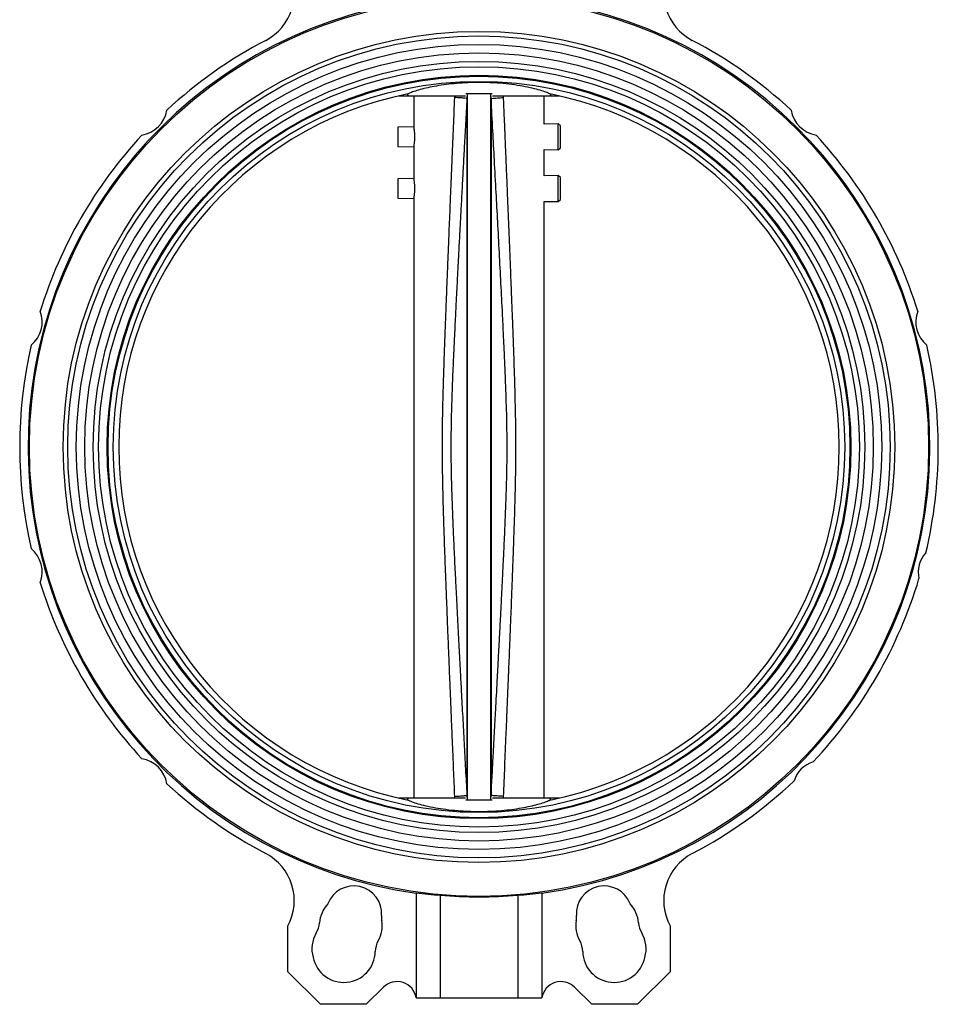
# Model space of a CAD drawing. Header units: millimetres. Extents: x 179 to 1964, y 94 to 1575.
# Tile 15 of 34: x 1584 to 1964, y 487 to 895. Entities that reach past the tile are written whole.
import ezdxf

# ---------------------------------------------------------------- set-up
doc = ezdxf.new("R2010")
doc.units = ezdxf.units.MM

msp = doc.modelspace()

# ---------------------------------------------------------------- linework, layer by layer
at = {"color": 7, "linetype": 'Continuous', "lineweight": 25}
for p, q in [((1740.78, 863.02), (1744.71, 863.02)), ((1744.34, 863.79), (1744.71, 863.02)), ((1744.71, 863.02), (1768.46, 863.02)), ((1747, 863.02), (1747, 850.24)), ((1768.91, 863.92), (1768.62, 863.92)), ((1768.91, 863.92), (1769.09, 863.67)), ((1769.09, 863.67), (1769, 861.92)), ((1769.09, 863.67), (1769.09, 571.77)), ((1778.91, 863.67), (1779.1, 863.92)), ((1778.91, 571.77), (1778.91, 863.67)), ((1779, 861.92), (1778.91, 863.67)), ((1779.39, 863.92), (1779.1, 863.92)), ((1779.55, 863.02), (1803.3, 863.02)), ((1801, 851.38), (1801, 863.02)), ((1803.67, 863.79), (1803.3, 863.02)), ((1803.3, 863.02), (1807.23, 863.02)), ((1747, 850.24), (1740.36, 850.1)), ((1740.36, 850.1), (1740.36, 842.1)), ((1806.8, 851.5), (1801, 851.38)), ((1807.65, 850.67), (1806.8, 851.5)), ((1806.8, 846.1), (1806.8, 851.5)), ((1807.65, 846.1), (1807.65, 850.67)), ((1806.8, 840.69), (1806.8, 846.1)), ((1807.65, 841.53), (1807.65, 846.1)), ((1740.36, 842.1), (1747, 841.96)), ((1747, 841.96), (1747, 828.79)), ((1801, 829.93), (1801, 840.82)), ((1801, 840.82), (1806.8, 840.69)), ((1806.8, 840.69), (1807.65, 841.53)), ((1747, 828.79), (1740.36, 828.65)), ((1740.36, 828.65), (1740.36, 820.65)), ((1806.8, 830.05), (1801, 829.93)), ((1807.65, 829.22), (1806.8, 830.05)), ((1806.8, 824.65), (1806.8, 830.05)), ((1807.65, 824.65), (1807.65, 829.22)), ((1806.8, 819.25), (1806.8, 824.65)), ((1807.65, 820.08), (1807.65, 824.65)), ((1740.36, 820.65), (1747, 820.51)), ((1747, 820.51), (1747, 572.42)), ((1801, 572.42), (1801, 819.37)), ((1801, 819.37), (1806.8, 819.25)), ((1806.8, 819.25), (1807.65, 820.08)), ((1744.71, 572.42), (1740.78, 572.42)), ((1744.71, 572.42), (1744.34, 571.65)), ((1768.46, 572.42), (1744.71, 572.42)), ((1768.91, 571.52), (1768.62, 571.52)), ((1769.09, 571.77), (1768.91, 571.52)), ((1769, 573.52), (1769.09, 571.77)), ((1778.91, 571.77), (1779, 573.51)), ((1779.1, 571.52), (1778.91, 571.77)), ((1779.39, 571.52), (1779.1, 571.52)), ((1803.3, 572.42), (1779.55, 572.42)), ((1803.67, 571.65), (1803.3, 572.42)), ((1807.23, 572.42), (1803.3, 572.42)), ((1748, 533.14), (1748, 489.72)), ((1758, 532.18), (1758, 489.72)), ((1790, 532.18), (1790, 489.72)), ((1800, 533.14), (1800, 489.72)), ((1694.95, 500.47), (1694.95, 519.47)), ((1853.06, 519.47), (1853.06, 500.47)), ((1708.38, 487.03), (1694.95, 500.47)), ((1853.06, 500.47), (1839.62, 487.03)), ((1734.45, 494.1), (1727.38, 487.03)), ((1820.62, 487.03), (1813.56, 494.1)), ((1748, 489.72), (1758, 489.72)), ((1758, 489.72), (1790, 489.72)), ((1790, 489.72), (1800, 489.72)), ((1727.38, 487.03), (1708.38, 487.03)), ((1839.62, 487.03), (1820.62, 487.03))]:
    msp.add_line(p, q, dxfattribs=at)
at = {"color": 8, "linetype": 'Continuous', "lineweight": 25}
for p, q in [((1763.98, 862.34), (1764.01, 863.02)), ((1784, 863.02), (1784.02, 862.34)), ((1764.01, 572.42), (1763.98, 573.09)), ((1784.02, 573.09), (1784, 572.42))]:
    msp.add_line(p, q, dxfattribs=at)
at = {"color": 7, "linetype": 'Continuous', "lineweight": 25}
for radius in [186, 172, 170.1, 166.6, 163.1, 159.6, 157.35, 153.85, 153.45, 151.3]:
    msp.add_circle((1774, 717.72), radius, dxfattribs=at)
for centre, radius, start, end in [((1675.6, 905.5), 22, 297.6559, 28.4266), ((1872.41, 905.5), 22, 151.5734, 242.3441), ((1774, 717.72), 186.55, 98.8859, 261.9884), ((1774, 717.72), 186.55, 278.0116, 81.1141), ((1774, 717.72), 190, 117.6559, 132.7955), ((1774, 717.72), 190, 47.2045, 62.3441), ((1774, 717.72), 149.05, 101.3246, 258.6754), ((1774, 717.72), 149.05, 281.3246, 78.6754), ((1632.58, 859.14), 12.5, 279.2182, 350.7818), ((1915.43, 859.14), 12.5, 189.2182, 260.7818), ((1774, 717.72), 190, 137.2045, 162.7955), ((1774, 717.72), 190, 17.2045, 42.7955), ((1580.82, 769.48), 12.5, 309.2182, 20.7818), ((1967.19, 769.48), 12.5, 159.2182, 230.7818), ((1774, 717.72), 190, 167.2045, 192.7955), ((1774, 717.72), 190, 346.6692, 12.7955), ((1580.82, 665.95), 12.5, 339.2182, 50.7818), ((1967.19, 665.95), 11.5, 136.2321, 193.7679), ((1774, 717.72), 190, 197.2045, 222.7955), ((1774, 717.72), 190, 316.6692, 343.3308), ((1632.58, 576.3), 12.5, 9.2182, 80.7818), ((1915.43, 576.3), 11.5, 106.2321, 163.7679), ((1774, 717.72), 190, 297.6559, 313.3308), ((1774, 717.72), 190, 227.2045, 242.3441), ((1675.6, 529.94), 22, 331.5734, 62.3441), ((1872.41, 529.94), 22, 117.6559, 208.4266), ((1722.24, 524.53), 11.5, 356.0501, 159.1356), ((1825.77, 524.53), 11.5, 20.8644, 183.9499), ((1774, 717.72), 186.22, 265.0711, 274.9289), ((1720.95, 519.7), 13, 136.6406, 175.6551), ((1827.06, 519.7), 13, 4.3449, 43.3594), ((1720.95, 519.7), 13, 330.851, 8.6477), ((1743.19, 523.09), 9.5, 176.0501, 188.6477), ((1827.06, 519.7), 13, 171.3523, 209.149), ((1804.82, 523.09), 9.5, 351.3523, 3.9499), ((1698.51, 521.41), 9.5, 329.4345, 355.6551), ((1849.5, 521.41), 9.5, 184.3449, 210.5655), ((1717.88, 509.97), 13, 149.4345, 195.607), ((1830.12, 509.97), 13, 344.393, 30.5655), ((1740.6, 508.74), 9.5, 150.851, 179.149), ((1807.41, 508.74), 9.5, 0.851, 29.149), ((1718.1, 509.08), 13, 191.5794, 359.149), ((1829.91, 509.08), 13, 180.851, 348.4206), ((1740.11, 488.44), 8, 9.1942, 135), ((1807.9, 488.44), 8, 45, 170.8058)]:
    msp.add_arc(centre, radius, start, end, dxfattribs=at)
for centre, start_param, end_param in [((1770.72, 717.72), 4.589977, 4.643994), ((1777.29, 717.72), 4.780784, 4.8348)]:
    msp.add_ellipse(centre, major_axis=(186, 0), ratio=0.999844, start_param=start_param, end_param=end_param, dxfattribs=at)
for points, knots in [([(1803.27, 863.87), (1802.81, 864.09), (1801.86, 864.54), (1799.39, 865.35), (1796.15, 866.21), (1792.22, 867.03), (1787.68, 867.74), (1783.05, 868.23), (1778.42, 868.52), (1773.93, 868.61), (1769.29, 868.51), (1764.71, 868.21), (1760.36, 867.73), (1756.34, 867.12), (1752.71, 866.4), (1749.54, 865.62), (1746.97, 864.82), (1745.47, 864.24), (1744.89, 863.95), (1744.74, 863.87)], [0, 0, 0, 0, 0.064605, 0.131013, 0.19675, 0.264509, 0.32811, 0.393837, 0.446237, 0.499959, 0.556234, 0.614171, 0.670431, 0.728181, 0.787226, 0.847771, 0.910907, 0.975737, 1, 1, 1, 1]), ([(1763.98, 573.09), (1763.91, 574.92), (1763.75, 578.62), (1763.52, 584.24), (1763.28, 589.99), (1763.03, 595.88), (1762.8, 601.3), (1762.63, 605.58), (1762.49, 608.88), (1762.36, 612.01), (1762.2, 615.82), (1762.01, 620.37), (1761.81, 625.34), (1761.61, 630.1), (1761.42, 634.88), (1761.23, 639.52), (1761.05, 644.16), (1760.86, 648.89), (1760.66, 653.81), (1760.46, 659.02), (1760.28, 663.74), (1760.06, 669.62), (1759.81, 676.42), (1759.55, 683.8), (1759.36, 690.04), (1759.2, 695.35), (1759.08, 700.5), (1758.97, 705.67), (1758.9, 710.99), (1758.87, 716.07), (1758.87, 721), (1758.91, 725.85), (1758.99, 730.95), (1759.11, 736.62), (1759.29, 743.34), (1759.55, 751.51), (1759.83, 759.51), (1760.11, 767.16), (1760.37, 774.16), (1760.65, 781.2), (1760.88, 787.03), (1761.05, 791.47), (1761.21, 795.26), (1761.37, 799.44), (1761.57, 804.18), (1761.78, 809.36), (1761.99, 814.39), (1762.17, 818.77), (1762.31, 822.27), (1762.43, 825.19), (1762.53, 827.51), (1762.63, 830.01), (1762.77, 833.32), (1763.06, 840.27), (1763.47, 850.1), (1763.82, 858.33), (1763.98, 862.34)], [0, 0, 0, 0, 0.01896, 0.0383864, 0.0582791, 0.078638, 0.0994633, 0.1144722, 0.1231007, 0.1336994, 0.1468705, 0.162614, 0.1809299, 0.1984669, 0.2119825, 0.2305573, 0.2465768, 0.260041, 0.2796393, 0.2977005, 0.3140319, 0.3286334, 0.3587019, 0.3845138, 0.4051934, 0.4234164, 0.4395378, 0.4586512, 0.4769199, 0.4946937, 0.5112899, 0.5280023, 0.5449872, 0.5641871, 0.5867341, 0.6146604, 0.6488951, 0.6697247, 0.6939594, 0.7215993, 0.7427144, 0.7544656, 0.7675766, 0.7820474, 0.797878, 0.8167217, 0.8358327, 0.8499998, 0.8621235, 0.8722038, 0.8802407, 0.8862341, 0.8981095, 0.9145806, 0.9583842, 1, 1, 1, 1]), ([(1769, 861.92), (1768.81, 858.42), (1768.46, 851.84), (1767.95, 842.54), (1767.49, 834.03), (1767.12, 827.13), (1766.82, 821.58), (1766.61, 817.58), (1766.42, 814.13), (1766.27, 811.23), (1766.13, 808.64), (1765.9, 804.25), (1765.69, 800.39), (1765.52, 797.03), (1765.46, 796.03), (1765.41, 795.04), (1765.36, 794.06), (1765.29, 792.79), (1765.19, 790.7), (1765.04, 787.84), (1764.87, 784.56), (1764.7, 781.3), (1764.52, 777.74), (1764.33, 773.87), (1764.11, 769.51), (1763.92, 765.56), (1763.77, 762.36), (1763.68, 760.59), (1763.64, 759.62), (1763.61, 759.06), (1763.59, 758.51), (1763.53, 757.3), (1763.46, 755.78), (1763.37, 753.83), (1763.3, 752.05), (1763.17, 749.17), (1763, 745.02), (1762.79, 739.46), (1762.64, 734.65), (1762.54, 730.81), (1762.48, 728.11), (1762.43, 725.27), (1762.39, 722.33), (1762.37, 719.3), (1762.37, 714.77), (1762.44, 708.8), (1762.62, 701.37), (1762.86, 693.9), (1763.11, 687.76), (1763.31, 683), (1763.46, 679.66), (1763.62, 676.28), (1763.77, 672.92), (1763.96, 668.96), (1764.2, 664.06), (1764.48, 658.41), (1764.78, 652.53), (1765.07, 646.95), (1765.35, 641.47), (1765.63, 636.24), (1765.93, 630.58), (1766.27, 624.05), (1766.72, 615.66), (1767.25, 605.88), (1767.83, 595.16), (1768.41, 584.36), (1768.81, 577.13), (1769, 573.52)], [0, 0, 0, 0, 0.036488, 0.068383, 0.096845, 0.125027, 0.140085, 0.154595, 0.166729, 0.175906, 0.18486, 0.193594, 0.221592, 0.225093, 0.228556, 0.23198, 0.235367, 0.238715, 0.245244, 0.257073, 0.268466, 0.279422, 0.290989, 0.305494, 0.31967, 0.336343, 0.346661, 0.352884, 0.354831, 0.356763, 0.358679, 0.360581, 0.369349, 0.374413, 0.380864, 0.387895, 0.404418, 0.424008, 0.44567, 0.45443, 0.463893, 0.473765, 0.483939, 0.494428, 0.505245, 0.530972, 0.556379, 0.582466, 0.608713, 0.620169, 0.631947, 0.643542, 0.655232, 0.666961, 0.684695, 0.706239, 0.725747, 0.745845, 0.764308, 0.782764, 0.800337, 0.823202, 0.850714, 0.887632, 0.924871, 0.962347, 1, 1, 1, 1]), ([(1769, 861.92), (1768.93, 861.94), (1768.78, 861.99), (1767.72, 862.09), (1766.15, 862.21), (1764.74, 862.29), (1763.98, 862.34)], [0, 0, 0, 0, 0.24994, 0.49997, 0.731559, 1, 1, 1, 1]), ([(1779.1, 863.92), (1778.78, 863.92), (1778.2, 863.92), (1777.05, 863.92), (1775.89, 863.92), (1774.83, 863.92), (1774.04, 863.92), (1773.24, 863.92), (1772.48, 863.92), (1771.75, 863.92), (1770.84, 863.92), (1769.81, 863.92), (1769.23, 863.92), (1768.91, 863.92)], [0, 0, 0, 0, 0.158956, 0.289132, 0.402713, 0.452108, 0.497599, 0.543578, 0.593191, 0.646935, 0.708112, 0.839311, 1, 1, 1, 1]), ([(1769, 861.92), (1769, 860.91), (1769, 858.89), (1769, 854.58), (1769, 849.37), (1769, 843.21), (1769, 836.16), (1769, 828.26), (1769, 819.58), (1769, 810.17), (1769, 800.11), (1769, 789.46), (1769, 778.3), (1769, 766.71), (1769, 754.77), (1769, 742.57), (1769, 730.19), (1769, 717.72), (1769, 705.25), (1769, 692.87), (1769, 680.67), (1769, 668.73), (1769, 657.14), (1769, 645.98), (1769, 635.33), (1769, 625.26), (1769, 615.86), (1769, 607.18), (1769, 599.28), (1769, 592.23), (1769, 586.06), (1769, 580.85), (1769, 576.55), (1769, 574.53), (1769, 573.52)], [0, 0, 0, 0, 0.03125, 0.062501, 0.093751, 0.125002, 0.156252, 0.187502, 0.218752, 0.250003, 0.281253, 0.312503, 0.343753, 0.375003, 0.406253, 0.437503, 0.468753, 0.500003, 0.531253, 0.562503, 0.593753, 0.625003, 0.656253, 0.687503, 0.718753, 0.750003, 0.781252, 0.812502, 0.843752, 0.875002, 0.906251, 0.937501, 0.96875, 1, 1, 1, 1]), ([(1779, 861.92), (1779.08, 861.94), (1779.23, 861.98), (1780.25, 862.08), (1781.78, 862.2), (1783.19, 862.29), (1784.02, 862.34)], [0, 0, 0, 0, 0.250116, 0.500145, 0.701991, 1, 1, 1, 1]), ([(1779, 861.92), (1779, 860.91), (1779, 858.89), (1779, 854.58), (1779, 849.37), (1779, 843.21), (1779, 836.15), (1779, 828.26), (1779, 819.58), (1779, 810.17), (1779, 800.11), (1779, 789.46), (1779, 778.3), (1779, 766.71), (1779, 754.77), (1779, 742.56), (1779, 730.19), (1779, 717.72), (1779, 705.25), (1779, 692.87), (1779, 680.67), (1779, 668.73), (1779, 657.14), (1779, 645.98), (1779, 635.33), (1779, 625.26), (1779, 615.86), (1779, 607.17), (1779, 599.28), (1779, 592.23), (1779, 586.06), (1779, 580.85), (1779, 576.54), (1779, 574.52), (1779, 573.51)], [0, 0, 0, 0, 0.0312496, 0.0624992, 0.0937488, 0.1249985, 0.1562482, 0.1874979, 0.2187476, 0.2499974, 0.2812472, 0.312497, 0.3437469, 0.3749968, 0.4062467, 0.4374966, 0.4687466, 0.4999966, 0.5312466, 0.5624966, 0.5937467, 0.6249968, 0.6562469, 0.687497, 0.7187472, 0.7499974, 0.7812476, 0.8124979, 0.8437482, 0.8749985, 0.9062488, 0.9374992, 0.9687496, 1, 1, 1, 1]), ([(1779, 573.51), (1779.16, 576.34), (1779.46, 581.82), (1779.89, 589.73), (1780.29, 597.1), (1780.65, 603.88), (1781.1, 612.23), (1781.45, 618.79), (1781.72, 623.79), (1781.8, 625.25), (1781.87, 626.69), (1781.95, 628.11), (1782.02, 629.51), (1782.18, 632.51), (1782.33, 635.26), (1782.46, 637.78), (1782.49, 638.45), (1782.53, 639.11), (1782.56, 639.77), (1782.6, 640.42), (1782.63, 641.07), (1782.71, 642.48), (1782.82, 644.63), (1782.97, 647.48), (1783.11, 650.25), (1783.25, 653.1), (1783.41, 656.23), (1783.59, 659.68), (1783.78, 663.5), (1783.97, 667.31), (1784.12, 670.5), (1784.22, 672.7), (1784.29, 674.09), (1784.35, 675.29), (1784.4, 676.47), (1784.45, 677.63), (1784.6, 680.75), (1784.82, 685.87), (1785.1, 692.73), (1785.33, 699.32), (1785.5, 705.64), (1785.61, 711.94), (1785.66, 720.54), (1785.49, 731.43), (1785.16, 741.08), (1784.91, 747.27), (1784.8, 749.9), (1784.69, 752.49), (1784.58, 755.05), (1784.46, 757.71), (1784.29, 761.45), (1784.05, 766.45), (1783.64, 774.78), (1783.1, 785.44), (1782.43, 798.18), (1781.77, 810.71), (1781.09, 823.45), (1780.41, 836.01), (1779.71, 848.98), (1779.25, 857.48), (1779, 861.92)], [0, 0, 0, 0, 0.029411, 0.057043, 0.082328, 0.106096, 0.127507, 0.169248, 0.174396, 0.179471, 0.184471, 0.189399, 0.194252, 0.199032, 0.220568, 0.222901, 0.225217, 0.227516, 0.229797, 0.232062, 0.23431, 0.23654, 0.246759, 0.256664, 0.266254, 0.275532, 0.286308, 0.298849, 0.311386, 0.326039, 0.338509, 0.344637, 0.348862, 0.353019, 0.35711, 0.361133, 0.36509, 0.38956, 0.41435, 0.436458, 0.458105, 0.479973, 0.50194, 0.547414, 0.593056, 0.602273, 0.611827, 0.620361, 0.629239, 0.638466, 0.648045, 0.668099, 0.690541, 0.734741, 0.77895, 0.823161, 0.865044, 0.911554, 0.953829, 1, 1, 1, 1]), ([(1784.02, 862.34), (1784.12, 860.12), (1784.31, 855.6), (1784.6, 848.72), (1784.89, 841.62), (1785.19, 834.46), (1785.47, 827.82), (1785.76, 820.72), (1786.08, 813.09), (1786.44, 804.31), (1786.79, 795.49), (1787.13, 786.99), (1787.44, 779.26), (1787.7, 772.48), (1787.93, 766.5), (1788.19, 759.43), (1788.47, 751.16), (1788.76, 741.87), (1788.97, 733.39), (1789.1, 725.65), (1789.15, 718.46), (1789.12, 711.41), (1789.01, 704.17), (1788.87, 697.84), (1788.72, 692.44), (1788.59, 688.03), (1788.43, 683.1), (1788.24, 677.55), (1788.03, 671.8), (1787.81, 665.81), (1787.57, 659.51), (1787.32, 653.17), (1787.12, 648.17), (1786.98, 644.72), (1786.89, 642.26), (1786.78, 639.61), (1786.67, 636.79), (1786.54, 633.78), (1786.39, 629.99), (1786.21, 625.66), (1786.02, 621.06), (1785.86, 617.08), (1785.72, 613.76), (1785.61, 611.08), (1785.53, 609.07), (1785.47, 607.71), (1785.39, 605.79), (1785.27, 602.86), (1784.98, 595.78), (1784.56, 585.79), (1784.2, 577.25), (1784.02, 573.09)], [0, 0, 0, 0, 0.0230607, 0.0468618, 0.0714032, 0.096685, 0.1211507, 0.1402785, 0.1703157, 0.2003276, 0.2313317, 0.2618027, 0.2885322, 0.3115202, 0.332083, 0.3505961, 0.3848742, 0.4178248, 0.4469077, 0.472876, 0.4980426, 0.5213394, 0.5459829, 0.5731032, 0.586954, 0.6019016, 0.6188732, 0.6380995, 0.6594904, 0.6784256, 0.7002263, 0.7248927, 0.7442091, 0.7521087, 0.7606319, 0.7697787, 0.7795492, 0.7899433, 0.8009611, 0.8188468, 0.8348823, 0.8486504, 0.860151, 0.8693841, 0.8763499, 0.8810481, 0.883479, 0.8963376, 0.9113539, 0.9569154, 1, 1, 1, 1]), ([(1747, 850.1), (1747.01, 850.04), (1747.03, 849.92), (1747.15, 848.99), (1747.27, 847.67), (1747.29, 846.62), (1747.3, 846.1)], [0, 0, 0, 0, 0.24886, 0.49968, 0.750972, 1, 1, 1, 1]), ([(1747.3, 846.1), (1747.29, 845.58), (1747.27, 844.54), (1747.15, 843.19), (1747.04, 842.36), (1746.99, 842), (1747, 842.1), (1747, 842.1)], [0, 0, 0, 0, 0.247571, 0.498234, 0.748724, 0.99913, 1, 1, 1, 1]), ([(1747, 828.65), (1747.01, 828.59), (1747.03, 828.47), (1747.15, 827.55), (1747.27, 826.22), (1747.29, 825.17), (1747.3, 824.65)], [0, 0, 0, 0, 0.24886, 0.49968, 0.750972, 1, 1, 1, 1]), ([(1747.3, 824.65), (1747.29, 824.13), (1747.27, 823.09), (1747.15, 821.74), (1747.04, 820.91), (1746.99, 820.55), (1747, 820.65), (1747, 820.65)], [0, 0, 0, 0, 0.247571, 0.498234, 0.748724, 0.99913, 1, 1, 1, 1]), ([(1744.74, 571.57), (1745.2, 571.35), (1746.14, 570.9), (1748.62, 570.08), (1751.86, 569.22), (1755.79, 568.41), (1760.32, 567.7), (1764.95, 567.2), (1769.58, 566.91), (1774.07, 566.82), (1778.72, 566.92), (1783.3, 567.22), (1787.65, 567.7), (1791.66, 568.31), (1795.3, 569.03), (1798.46, 569.82), (1801.04, 570.61), (1802.54, 571.19), (1803.12, 571.49), (1803.27, 571.57)], [0, 0, 0, 0, 0.0646054, 0.1310133, 0.19675, 0.2645089, 0.3281099, 0.3938366, 0.4462368, 0.4999587, 0.5562341, 0.6141713, 0.6704309, 0.7281812, 0.7872257, 0.8477706, 0.9109074, 0.9757374, 1, 1, 1, 1]), ([(1763.98, 573.09), (1764.67, 573.14), (1766.08, 573.23), (1767.53, 573.34), (1768.28, 573.41), (1768.55, 573.44), (1768.87, 573.48), (1768.94, 573.5), (1769, 573.52)], [0, 0, 0, 0, 0.244326, 0.499668, 0.67568, 0.740872, 0.750078, 1, 1, 1, 1]), ([(1779.1, 571.52), (1778.78, 571.52), (1778.2, 571.52), (1777.05, 571.52), (1775.89, 571.52), (1774.83, 571.52), (1774.04, 571.52), (1773.24, 571.52), (1772.47, 571.52), (1771.75, 571.52), (1770.83, 571.52), (1769.81, 571.52), (1769.23, 571.52), (1768.91, 571.52)], [0, 0, 0, 0, 0.15901, 0.289209, 0.402755, 0.452175, 0.497674, 0.543719, 0.593379, 0.647077, 0.708222, 0.839367, 1, 1, 1, 1]), ([(1784.02, 573.09), (1783.34, 573.14), (1781.93, 573.22), (1780.47, 573.33), (1779.72, 573.4), (1779.45, 573.43), (1779.14, 573.47), (1779.07, 573.49), (1779, 573.51)], [0, 0, 0, 0, 0.244339, 0.499758, 0.676604, 0.741353, 0.750209, 1, 1, 1, 1])]:
    msp.add_open_spline(points, degree=3, knots=knots, dxfattribs=at)

doc.saveas('drawing.dxf')
